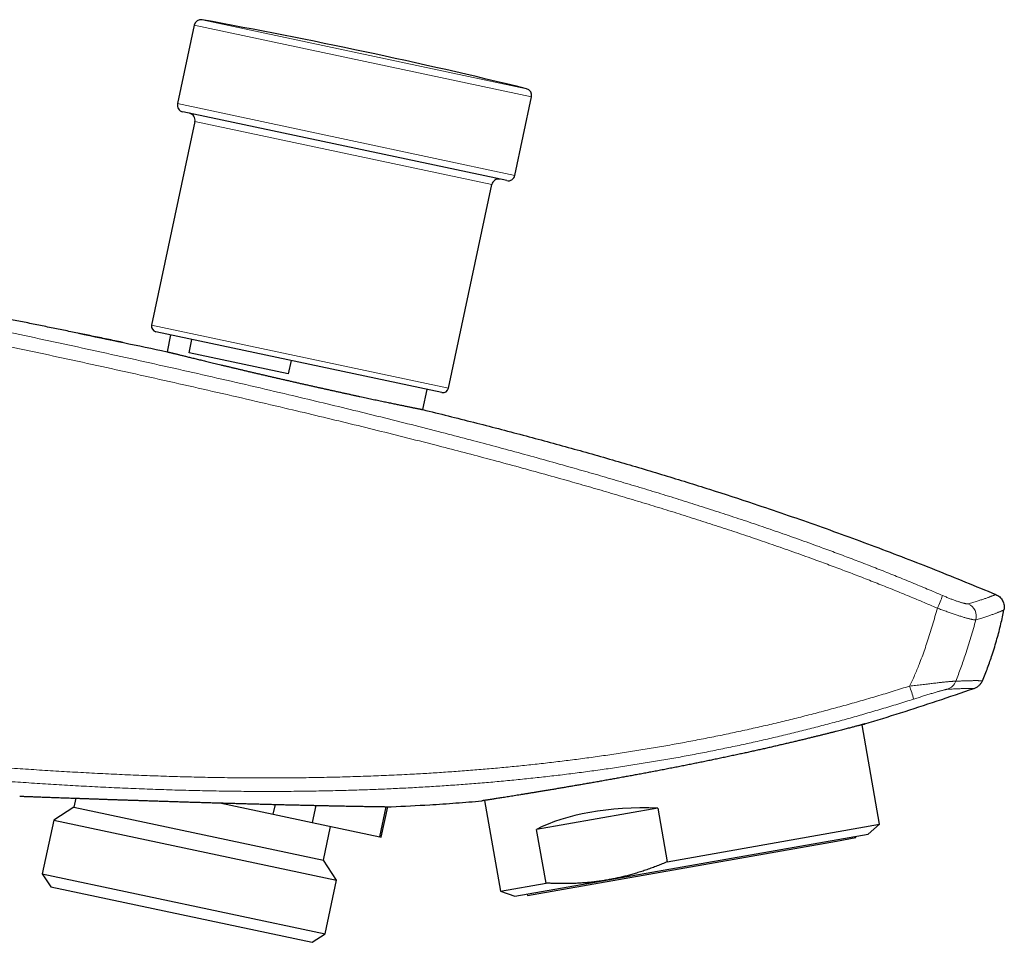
# Model space of a CAD drawing. Header units: millimetres. Extents: x 8 to 835, y 12 to 422.
# Tile 25 of 25: x 747 to 818, y 336 to 403. Entities that reach past the tile are written whole.
import ezdxf

# ---------------------------------------------------------------- set-up
doc = ezdxf.new("R2010")
doc.units = ezdxf.units.MM

msp = doc.modelspace()

# ---------------------------------------------------------------- linework, layer by layer
at = {"color": 252, "linetype": 'Continuous', "lineweight": 0}
for p, q in [((783.541, 397.83), (760.036, 402.826)), ((783.911, 397.24), (759.458, 402.438)), ((782.701, 391.548), (758.248, 396.746)), ((781.026, 390.882), (759.507, 395.456)), ((777.887, 376.112), (756.367, 380.686))]:
    msp.add_line(p, q, dxfattribs=at)
at = {"color": 7, "linetype": 'Continuous', "lineweight": 30}
for p, q in [((759.458, 402.438), (758.248, 396.746)), ((782.701, 391.548), (783.911, 397.24)), ((782.108, 391.163), (758.633, 396.153)), ((759.507, 395.456), (756.367, 380.686)), ((777.887, 376.112), (781.026, 390.882)), ((777.412, 375.804), (756.676, 380.211)), ((757.751, 379.983), (757.491, 378.759)), ((759.085, 378.677), (759.293, 379.655)), ((766.273, 377.149), (759.085, 378.677)), ((766.481, 378.127), (766.273, 377.149)), ((776.025, 374.566), (776.336, 376.032)), ((809.137, 344.496), (807.864, 351.72)), ((750.866, 346.389), (750.73, 345.744)), ((780.304, 346.196), (780.309, 346.197)), ((780.502, 346.227), (781.661, 339.651)), ((750.73, 345.744), (749.274, 344.799)), ((750.73, 345.744), (768.825, 341.898)), ((761.324, 346.048), (765.188, 345.227)), ((765.188, 345.227), (765.339, 345.938)), ((768.281, 345.868), (768.017, 344.626)), ((772.908, 343.586), (773.373, 345.774)), ((773.013, 343.564), (773.483, 345.772)), ((793.061, 345.674), (784.276, 344.125)), ((793.061, 345.674), (793.747, 341.782)), ((749.274, 344.799), (748.448, 340.913)), ((749.274, 344.799), (769.771, 340.442)), ((765.188, 345.227), (768.017, 344.626)), ((768.017, 344.626), (772.908, 343.586)), ((768.825, 341.898), (769.345, 344.343)), ((784.962, 340.233), (784.276, 344.125)), ((793.747, 341.782), (809.137, 344.496)), ((808.297, 343.791), (809.137, 344.496)), ((772.908, 343.586), (773.013, 343.564)), ((783.613, 339.337), (806.001, 343.284)), ((789.45, 340.468), (808.297, 343.791)), ((806.001, 343.284), (807.411, 343.533)), ((807.411, 343.533), (807.393, 343.631)), ((769.771, 340.442), (768.825, 341.898)), ((748.448, 340.913), (749.064, 339.964)), ((748.448, 340.913), (768.945, 336.556)), ((768.945, 336.556), (769.771, 340.442)), ((782.692, 339.276), (789.45, 340.468)), ((749.064, 339.964), (767.996, 335.94)), ((781.661, 339.651), (784.962, 340.233)), ((781.661, 339.651), (782.692, 339.276)), ((783.596, 339.435), (783.613, 339.337)), ((767.996, 335.94), (768.945, 336.556))]:
    msp.add_line(p, q, dxfattribs=at)
for centre, radius, start, end in [((759.947, 402.334), 0.5, 79.72128, 168), ((688.661, 9.246), 400, 76.27872, 79.72128), ((783.422, 397.344), 0.5, 348, 76.27872), ((758.737, 396.642), 0.5, 168, 258), ((759.018, 395.56), 0.5, 348, 78), ((781.515, 390.778), 0.5, 78, 168), ((782.212, 391.652), 0.5, 258, 348), ((756.759, 380.603), 0.4, 168, 258), ((777.495, 376.195), 0.4, 258, 348)]:
    msp.add_arc(centre, radius, start, end, dxfattribs=at)
at = {"color": 252, "linetype": 'Continuous', "lineweight": 0}
for centre, radius, start, end in [((793.28, 369.012), 21.907, 336.19261, 338.78133), ((815.135, 359.57), 1.011, 345.43729, 64.86745), ((813.733, 355.223), 0.99, 289.39748, 339.07966), ((785.776, 346.169), 26.866, 15.99784, 18.10975)]:
    msp.add_arc(centre, radius, start, end, dxfattribs=at)
at = {"color": 7, "linetype": 'Continuous', "lineweight": 30}
msp.add_ellipse((796.017, 338.573), major_axis=(14.406, -2.446), ratio=0.46383, start_param=1.85536, end_param=2.597722, dxfattribs=at)
for points, knots in [([(754.282, 379.433), (754.271, 379.435), (753.892, 379.514), (753.141, 379.67), (752.063, 379.892), (751.013, 380.108), (749.992, 380.317), (748.962, 380.527), (747.922, 380.738), (746.873, 380.95), (745.814, 381.163), (744.746, 381.377), (743.668, 381.593), (742.58, 381.809), (741.481, 382.028), (740.373, 382.247), (739.255, 382.468), (738.126, 382.69), (737.018, 382.908), (735.933, 383.12), (734.87, 383.328), (733.969, 383.504), (733.423, 383.61), (733.234, 383.647)], [0, 0, 0, 0, 0.001527, 0.05412, 0.107225, 0.155352, 0.203905, 0.252887, 0.302306, 0.352166, 0.402475, 0.453236, 0.504457, 0.556142, 0.608299, 0.660932, 0.714048, 0.767653, 0.821751, 0.871781, 0.922236, 0.97312, 1, 1, 1, 1]), ([(751.071, 380.096), (752.154, 379.873), (754.296, 379.432), (756.435, 378.982), (757.491, 378.759)], [0, 0, 0, 0, 0.506027, 1, 1, 1, 1]), ([(757.491, 378.759), (757.492, 378.759), (757.493, 378.759), (757.504, 378.756), (757.522, 378.752), (757.547, 378.746), (757.579, 378.738), (757.618, 378.728), (757.664, 378.716), (757.719, 378.703), (757.78, 378.688), (757.85, 378.671), (757.926, 378.652), (758.009, 378.631), (758.098, 378.61), (758.192, 378.586), (758.293, 378.562), (758.4, 378.535), (758.515, 378.507), (758.636, 378.477), (758.765, 378.446), (758.901, 378.412), (759.044, 378.377), (759.194, 378.341), (759.349, 378.303), (759.51, 378.264), (759.674, 378.224), (759.841, 378.183), (760.014, 378.141), (760.192, 378.098), (760.376, 378.053), (760.567, 378.007), (760.763, 377.96), (760.966, 377.911), (761.174, 377.861), (761.387, 377.81), (761.605, 377.758), (761.825, 377.705), (762.046, 377.653), (762.268, 377.6), (762.494, 377.546), (762.723, 377.492), (762.957, 377.437), (763.195, 377.38), (763.437, 377.323), (763.684, 377.265), (763.934, 377.207), (764.187, 377.148), (764.443, 377.088), (764.697, 377.029), (764.951, 376.97), (765.202, 376.912), (765.455, 376.853), (765.71, 376.795), (765.967, 376.736), (766.226, 376.677), (766.487, 376.617), (766.75, 376.557), (767.014, 376.497), (767.279, 376.437), (767.543, 376.378), (767.804, 376.319), (768.061, 376.261), (768.314, 376.205), (768.566, 376.148), (768.818, 376.093), (769.068, 376.037), (769.319, 375.982), (769.569, 375.926), (769.819, 375.872), (770.067, 375.817), (770.313, 375.763), (770.557, 375.71), (770.795, 375.659), (771.026, 375.609), (771.252, 375.56), (771.475, 375.512), (771.694, 375.465), (771.911, 375.418), (772.125, 375.373), (772.336, 375.328), (772.544, 375.284), (772.748, 375.24), (772.948, 375.198), (773.143, 375.157), (773.331, 375.118), (773.511, 375.08), (773.684, 375.044), (773.852, 375.009), (774.015, 374.975), (774.173, 374.942), (774.326, 374.911), (774.474, 374.88), (774.617, 374.851), (774.754, 374.822), (774.885, 374.796), (775.009, 374.77), (775.125, 374.746), (775.234, 374.724), (775.334, 374.704), (775.428, 374.685), (775.516, 374.667), (775.597, 374.651), (775.672, 374.636), (775.74, 374.622), (775.801, 374.61), (775.856, 374.599), (775.902, 374.589), (775.942, 374.582), (775.973, 374.576), (775.996, 374.571), (776.013, 374.568), (776.023, 374.566), (776.024, 374.566), (776.025, 374.566)], [0, 0, 0, 0, 0.008786, 0.017573, 0.026359, 0.035206, 0.044055, 0.052902, 0.061941, 0.070982, 0.080022, 0.089128, 0.098235, 0.107341, 0.116127, 0.124915, 0.133701, 0.142547, 0.151396, 0.160243, 0.169282, 0.178323, 0.187362, 0.196468, 0.205575, 0.214681, 0.22347, 0.23226, 0.241049, 0.249898, 0.25875, 0.267599, 0.276641, 0.285685, 0.294727, 0.303836, 0.312946, 0.322055, 0.330847, 0.339641, 0.348433, 0.357286, 0.366141, 0.374995, 0.384041, 0.393088, 0.402134, 0.411247, 0.420361, 0.429474, 0.438266, 0.44706, 0.455852, 0.464705, 0.47356, 0.482414, 0.49146, 0.500508, 0.509554, 0.518667, 0.527781, 0.536894, 0.545683, 0.554474, 0.563263, 0.572114, 0.580966, 0.589816, 0.598859, 0.607904, 0.616947, 0.626057, 0.635168, 0.644278, 0.653065, 0.661854, 0.670641, 0.679489, 0.688339, 0.697187, 0.706228, 0.715271, 0.724312, 0.733419, 0.742528, 0.751635, 0.760423, 0.769213, 0.778, 0.786849, 0.7957, 0.804549, 0.81359, 0.822633, 0.831675, 0.840782, 0.849892, 0.859, 0.867789, 0.87658, 0.885369, 0.894219, 0.90307, 0.91192, 0.920963, 0.930007, 0.93905, 0.948159, 0.95727, 0.966379, 0.974773, 0.983166, 0.991583, 1, 1, 1, 1]), ([(776.025, 374.566), (777.254, 374.261), (779.682, 373.66), (783.267, 372.726), (786.76, 371.778), (790.172, 370.81), (793.514, 369.818), (796.798, 368.797), (800.438, 367.613), (804.44, 366.24), (808.815, 364.644), (813.19, 362.959), (816.094, 361.764), (817.556, 361.162)], [0, 0, 0, 0, 0.086995, 0.171713, 0.254452, 0.335515, 0.415206, 0.493828, 0.571688, 0.678063, 0.784374, 0.89142, 1, 1, 1, 1]), ([(816.585, 354.901), (816.715, 355.217), (816.971, 355.837), (817.324, 356.85), (817.645, 357.908), (817.927, 358.995), (818.078, 359.7), (818.151, 360.038)], [0, 0, 0, 0, 0.1901295, 0.3742504, 0.5976374, 0.8071321, 1, 1, 1, 1]), ([(808.058, 351.772), (808.925, 352.039), (810.676, 352.58), (813.32, 353.442), (815.093, 354.044), (815.99, 354.349)], [0, 0, 0, 0, 0.326318, 0.659321, 1, 1, 1, 1]), ([(808.058, 351.772), (808.057, 351.771), (808.055, 351.771), (808.038, 351.766), (808.012, 351.759), (807.976, 351.75), (807.929, 351.737), (807.871, 351.722), (807.804, 351.704), (807.725, 351.683), (807.634, 351.659), (807.53, 351.632), (807.415, 351.601), (807.291, 351.569), (807.159, 351.534), (807.019, 351.498), (806.87, 351.459), (806.711, 351.417), (806.543, 351.374), (806.365, 351.328), (806.178, 351.28), (805.979, 351.229), (805.767, 351.175), (805.542, 351.118), (805.307, 351.059), (805.067, 350.998), (804.822, 350.937), (804.573, 350.876), (804.316, 350.812), (804.051, 350.747), (803.777, 350.68), (803.497, 350.613), (803.211, 350.544), (802.914, 350.473), (802.604, 350.4), (802.281, 350.324), (801.951, 350.247), (801.621, 350.17), (801.289, 350.094), (800.957, 350.018), (800.62, 349.942), (800.277, 349.865), (799.928, 349.788), (799.576, 349.71), (799.221, 349.632), (798.858, 349.554), (798.483, 349.473), (798.097, 349.391), (797.708, 349.309), (797.323, 349.228), (796.941, 349.149), (796.564, 349.072), (796.185, 348.994), (795.804, 348.917), (795.42, 348.84), (795.036, 348.764), (794.653, 348.688), (794.265, 348.612), (793.868, 348.535), (793.465, 348.457), (793.061, 348.38), (792.666, 348.305), (792.278, 348.232), (791.899, 348.161), (791.521, 348.091), (791.145, 348.022), (790.772, 347.953), (790.401, 347.886), (790.033, 347.819), (789.662, 347.752), (789.288, 347.686), (788.912, 347.619), (788.541, 347.553), (788.18, 347.49), (787.83, 347.429), (787.491, 347.37), (787.157, 347.312), (786.828, 347.256), (786.505, 347.201), (786.187, 347.147), (785.876, 347.094), (785.566, 347.042), (785.258, 346.991), (784.952, 346.94), (784.654, 346.89), (784.369, 346.843), (784.096, 346.799), (783.836, 346.756), (783.583, 346.715), (783.339, 346.675), (783.103, 346.637), (782.875, 346.601), (782.656, 346.565), (782.443, 346.531), (782.235, 346.498), (782.034, 346.466), (781.844, 346.436), (781.666, 346.408), (781.502, 346.383), (781.35, 346.359), (781.209, 346.337), (781.077, 346.316), (780.955, 346.297), (780.843, 346.28), (780.742, 346.264), (780.649, 346.25), (780.566, 346.237), (780.493, 346.226), (780.432, 346.216), (780.384, 346.209), (780.348, 346.203), (780.323, 346.199), (780.307, 346.197), (780.305, 346.197), (780.304, 346.196)], [0, 0, 0, 0, 0.008774, 0.017552, 0.02633, 0.035104, 0.043948, 0.052792, 0.0615, 0.070208, 0.079434, 0.088665, 0.097895, 0.107122, 0.115896, 0.124674, 0.133451, 0.142225, 0.151, 0.159777, 0.168555, 0.177329, 0.186552, 0.19578, 0.205007, 0.214231, 0.223025, 0.231823, 0.24062, 0.249414, 0.258278, 0.267141, 0.275869, 0.284597, 0.293842, 0.30309, 0.312339, 0.321583, 0.330394, 0.339209, 0.348024, 0.356835, 0.365716, 0.374598, 0.383342, 0.392087, 0.401353, 0.410622, 0.419892, 0.429157, 0.437956, 0.446758, 0.45556, 0.464359, 0.473227, 0.482096, 0.490828, 0.49956, 0.508813, 0.518069, 0.527326, 0.536578, 0.545364, 0.554153, 0.562942, 0.571728, 0.580513, 0.589302, 0.598091, 0.606877, 0.616114, 0.625355, 0.634597, 0.643834, 0.652621, 0.661411, 0.670202, 0.678989, 0.687776, 0.696566, 0.705357, 0.714144, 0.723382, 0.732624, 0.741867, 0.751105, 0.759897, 0.768693, 0.777488, 0.78628, 0.795072, 0.803867, 0.812663, 0.821455, 0.830699, 0.839946, 0.849194, 0.858438, 0.867232, 0.87603, 0.884828, 0.893622, 0.902416, 0.911214, 0.920011, 0.928806, 0.938052, 0.947303, 0.956554, 0.9658, 0.974349, 0.9829, 0.991452, 1, 1, 1, 1]), ([(807.991, 351.754), (807.999, 351.756), (808.019, 351.761), (808.04, 351.767), (808.055, 351.771), (808.057, 351.771), (808.058, 351.772)], [0, 0, 0, 0, 0.187536, 0.457847, 0.728924, 1, 1, 1, 1]), ([(746.808, 346.535), (746.809, 346.535), (746.811, 346.535), (746.827, 346.535), (746.852, 346.534), (746.887, 346.532), (746.932, 346.531), (746.988, 346.528), (747.055, 346.526), (747.133, 346.523), (747.221, 346.52), (747.319, 346.516), (747.428, 346.512), (747.546, 346.508), (747.672, 346.503), (747.806, 346.499), (747.949, 346.493), (748.101, 346.488), (748.263, 346.482), (748.433, 346.476), (748.612, 346.469), (748.802, 346.462), (749.005, 346.455), (749.22, 346.447), (749.444, 346.439), (749.674, 346.431), (749.908, 346.423), (750.147, 346.414), (750.393, 346.406), (750.647, 346.397), (750.907, 346.387), (751.174, 346.378), (751.448, 346.368), (751.733, 346.358), (752.03, 346.348), (752.337, 346.337), (752.651, 346.326), (752.968, 346.315), (753.286, 346.304), (753.606, 346.293), (753.931, 346.282), (754.261, 346.271), (754.595, 346.26), (754.933, 346.249), (755.275, 346.237), (755.627, 346.226), (755.988, 346.214), (756.358, 346.202), (756.731, 346.189), (757.103, 346.177), (757.473, 346.166), (757.841, 346.154), (758.211, 346.142), (758.583, 346.131), (758.957, 346.119), (759.332, 346.108), (759.705, 346.096), (760.084, 346.085), (760.47, 346.073), (760.864, 346.062), (761.257, 346.05), (761.644, 346.039), (762.024, 346.028), (762.398, 346.017), (762.771, 346.007), (763.142, 345.997), (763.512, 345.987), (763.879, 345.977), (764.24, 345.967), (764.605, 345.957), (764.972, 345.948), (765.343, 345.938), (765.71, 345.929), (766.066, 345.92), (766.411, 345.912), (766.745, 345.904), (767.075, 345.896), (767.4, 345.888), (767.72, 345.881), (768.034, 345.874), (768.34, 345.867), (768.644, 345.86), (768.948, 345.853), (769.25, 345.847), (769.544, 345.841), (769.824, 345.835), (770.091, 345.83), (770.345, 345.825), (770.591, 345.82), (770.83, 345.816), (771.061, 345.811), (771.283, 345.807), (771.495, 345.804), (771.702, 345.8), (771.904, 345.797), (772.099, 345.793), (772.284, 345.79), (772.455, 345.788), (772.613, 345.785), (772.757, 345.783), (772.892, 345.781), (773.017, 345.779), (773.132, 345.777), (773.238, 345.776), (773.334, 345.774), (773.421, 345.773), (773.499, 345.772), (773.567, 345.771), (773.624, 345.77), (773.668, 345.77), (773.7, 345.769), (773.721, 345.769), (773.735, 345.769), (773.736, 345.769), (773.737, 345.769)], [0, 0, 0, 0, 0.008626, 0.017255, 0.025884, 0.03451, 0.043205, 0.0519, 0.060797, 0.0697, 0.078608, 0.087516, 0.09642, 0.105316, 0.113942, 0.122571, 0.1312, 0.139826, 0.148451, 0.15708, 0.165709, 0.174335, 0.183399, 0.192467, 0.201535, 0.210599, 0.219284, 0.227971, 0.236658, 0.245342, 0.254026, 0.262714, 0.271401, 0.280085, 0.289204, 0.298327, 0.30745, 0.316569, 0.325376, 0.334186, 0.342996, 0.351803, 0.36061, 0.369421, 0.378231, 0.387038, 0.396286, 0.405538, 0.41479, 0.424038, 0.432967, 0.441899, 0.450832, 0.459761, 0.468759, 0.477758, 0.486621, 0.495483, 0.504864, 0.514249, 0.523633, 0.533014, 0.542016, 0.551022, 0.560027, 0.569029, 0.578103, 0.587176, 0.59611, 0.605045, 0.614511, 0.62398, 0.63345, 0.642915, 0.651905, 0.660899, 0.669892, 0.678882, 0.687944, 0.697006, 0.705927, 0.714848, 0.72431, 0.733776, 0.743242, 0.752703, 0.761591, 0.770483, 0.779375, 0.788263, 0.797223, 0.806184, 0.815004, 0.823824, 0.833184, 0.842549, 0.851913, 0.861274, 0.870009, 0.878747, 0.887486, 0.896221, 0.904956, 0.913695, 0.922433, 0.931168, 0.940366, 0.949568, 0.95877, 0.967968, 0.975975, 0.983984, 0.991993, 1, 1, 1, 1]), ([(773.737, 345.769), (774.667, 345.813), (776.232, 345.887), (778.421, 346.036), (779.68, 346.143), (780.304, 346.196)], [0, 0, 0, 0, 0.42437, 0.714264, 1, 1, 1, 1]), ([(793.747, 341.782), (793.626, 341.73), (793.382, 341.627), (793.014, 341.479), (792.643, 341.338), (792.269, 341.204), (791.893, 341.078), (791.528, 340.964), (791.175, 340.861), (790.834, 340.768), (790.49, 340.682), (790.145, 340.604), (789.798, 340.531), (789.566, 340.489), (789.45, 340.468)], [0, 0, 0, 0, 0.087843, 0.175691, 0.263533, 0.351598, 0.43967, 0.527734, 0.606336, 0.684944, 0.763546, 0.842362, 0.921184, 1, 1, 1, 1]), ([(789.45, 340.468), (789.328, 340.447), (789.083, 340.405), (788.715, 340.353), (788.345, 340.307), (787.974, 340.27), (787.602, 340.24), (787.228, 340.218), (786.853, 340.203), (786.476, 340.195), (786.098, 340.194), (785.719, 340.2), (785.341, 340.213), (785.088, 340.226), (784.962, 340.233)], [0, 0, 0, 0, 0.082739, 0.165486, 0.248225, 0.331218, 0.414217, 0.49721, 0.580906, 0.664608, 0.748304, 0.8322, 0.916102, 1, 1, 1, 1])]:
    msp.add_open_spline(points, degree=3, knots=knots, dxfattribs=at)
at = {"color": 252, "linetype": 'Continuous', "lineweight": 0}
for points, knots in [([(732.853, 382.93), (734.096, 382.674), (736.58, 382.163), (740.306, 381.387), (743.719, 380.668), (746.82, 380.007), (749.61, 379.407), (752.399, 378.8), (755.186, 378.186), (757.971, 377.564), (760.755, 376.934), (763.536, 376.294), (766.13, 375.686), (768.538, 375.113), (770.759, 374.576), (772.979, 374.03), (775.196, 373.475), (777.287, 372.941), (779.254, 372.429), (781.095, 371.942), (782.935, 371.446), (784.772, 370.941), (786.504, 370.456), (788.132, 369.991), (789.657, 369.548), (791.179, 369.097), (792.699, 368.638), (794.216, 368.171), (795.731, 367.695), (797.242, 367.21), (798.751, 366.716), (800.257, 366.211), (801.758, 365.696), (803.256, 365.169), (804.629, 364.674), (805.879, 364.214), (807.005, 363.79), (808.129, 363.359), (809.25, 362.921), (810.368, 362.474), (811.483, 362.019), (812.595, 361.556), (813.333, 361.241), (813.702, 361.083)], [0, 0, 0, 0, 0.045362, 0.090724, 0.136086, 0.170107, 0.204129, 0.238151, 0.272172, 0.306194, 0.340216, 0.374239, 0.408261, 0.435507, 0.462755, 0.490002, 0.517249, 0.544495, 0.567206, 0.589916, 0.612627, 0.635337, 0.658048, 0.676974, 0.695901, 0.714828, 0.733755, 0.752681, 0.771607, 0.790536, 0.809465, 0.828395, 0.847324, 0.866253, 0.885181, 0.899528, 0.913875, 0.928222, 0.942569, 0.956926, 0.971284, 0.985642, 1, 1, 1, 1]), ([(813.323, 360.169), (812.961, 360.324), (812.235, 360.633), (811.142, 361.088), (810.047, 361.535), (808.948, 361.974), (807.845, 362.405), (806.739, 362.829), (805.631, 363.246), (804.397, 363.701), (803.036, 364.192), (801.547, 364.716), (800.055, 365.228), (798.558, 365.73), (797.059, 366.222), (795.556, 366.704), (794.051, 367.177), (792.543, 367.642), (791.033, 368.098), (789.52, 368.546), (788.005, 368.987), (786.375, 369.452), (784.63, 369.942), (782.768, 370.453), (780.905, 370.955), (779.039, 371.449), (777.053, 371.964), (774.948, 372.501), (772.722, 373.058), (770.495, 373.605), (768.265, 374.143), (765.847, 374.718), (763.241, 375.327), (760.446, 375.969), (757.649, 376.601), (754.851, 377.225), (752.05, 377.841), (749.248, 378.45), (746.445, 379.052), (743.325, 379.715), (739.89, 380.437), (736.139, 381.218), (733.636, 381.732), (732.385, 381.989)], [0, 0, 0, 0, 0.014094, 0.028188, 0.042283, 0.056377, 0.070482, 0.084587, 0.098693, 0.112798, 0.131593, 0.150388, 0.169184, 0.187981, 0.206777, 0.225571, 0.244364, 0.263156, 0.28195, 0.300743, 0.319536, 0.338328, 0.361317, 0.384306, 0.407295, 0.430284, 0.453273, 0.480595, 0.507917, 0.535239, 0.562562, 0.589884, 0.624035, 0.658186, 0.692338, 0.726489, 0.760639, 0.79479, 0.828941, 0.863092, 0.908728, 0.954364, 1, 1, 1, 1]), ([(815.565, 360.486), (815.622, 360.502), (815.737, 360.534), (815.9, 360.581), (816.055, 360.627), (816.203, 360.673), (816.344, 360.717), (816.477, 360.76), (816.602, 360.802), (816.72, 360.842), (816.83, 360.88), (816.932, 360.917), (817.027, 360.952), (817.114, 360.985), (817.194, 361.015), (817.266, 361.043), (817.33, 361.068), (817.387, 361.092), (817.438, 361.112), (817.481, 361.13), (817.515, 361.144), (817.538, 361.154), (817.553, 361.161), (817.555, 361.162), (817.556, 361.162)], [0, 0, 0, 0, 0.044347, 0.088694, 0.133042, 0.177389, 0.221778, 0.266168, 0.310559, 0.354948, 0.399341, 0.443735, 0.488129, 0.532522, 0.576961, 0.621402, 0.665842, 0.710281, 0.758548, 0.806816, 0.855083, 0.903389, 0.951695, 1, 1, 1, 1]), ([(813.702, 361.083), (813.744, 361.065), (813.827, 361.03), (813.952, 360.978), (814.076, 360.927), (814.198, 360.878), (814.318, 360.831), (814.436, 360.786), (814.551, 360.744), (814.662, 360.704), (814.769, 360.666), (814.871, 360.632), (814.968, 360.601), (815.058, 360.574), (815.143, 360.55), (815.222, 360.529), (815.294, 360.512), (815.358, 360.498), (815.415, 360.488), (815.465, 360.482), (815.507, 360.48), (815.541, 360.481), (815.557, 360.484), (815.565, 360.486)], [0, 0, 0, 0, 0.0481658, 0.0964945, 0.1448763, 0.1932006, 0.2413625, 0.2894874, 0.3377812, 0.3861303, 0.4344204, 0.4825421, 0.5301038, 0.5778316, 0.6256154, 0.6733424, 0.7209034, 0.7681211, 0.8154999, 0.8629347, 0.9103159, 0.9575357, 1, 1, 1, 1]), ([(811.312, 354.52), (811.374, 354.649), (811.5, 354.907), (811.676, 355.299), (811.844, 355.695), (812.023, 356.139), (812.211, 356.633), (812.405, 357.176), (812.597, 357.741), (812.786, 358.329), (812.973, 358.94), (813.152, 359.553), (813.266, 359.963), (813.323, 360.169)], [0, 0, 0, 0, 0.071619, 0.143255, 0.214899, 0.286527, 0.382545, 0.478574, 0.574597, 0.680911, 0.787225, 0.893612, 1, 1, 1, 1]), ([(816.114, 359.316), (816.103, 359.315), (816.082, 359.314), (816.039, 359.317), (815.99, 359.322), (815.932, 359.331), (815.867, 359.343), (815.794, 359.359), (815.714, 359.378), (815.625, 359.4), (815.53, 359.425), (815.427, 359.453), (815.318, 359.485), (815.203, 359.519), (815.083, 359.556), (814.956, 359.596), (814.823, 359.638), (814.686, 359.683), (814.545, 359.731), (814.4, 359.78), (814.252, 359.831), (814.102, 359.884), (813.949, 359.939), (813.794, 359.994), (813.637, 360.052), (813.48, 360.11), (813.376, 360.149), (813.323, 360.169)], [0, 0, 0, 0, 0.042462, 0.081863, 0.121385, 0.16097, 0.200553, 0.240075, 0.279476, 0.31919, 0.359028, 0.39893, 0.438832, 0.478671, 0.518385, 0.558476, 0.598696, 0.63898, 0.679265, 0.719485, 0.759578, 0.799544, 0.839634, 0.879787, 0.919942, 0.960033, 1, 1, 1, 1]), ([(818.151, 360.038), (818.15, 360.038), (818.149, 360.038), (818.14, 360.034), (818.127, 360.028), (818.107, 360.02), (818.082, 360.009), (818.052, 359.996), (818.016, 359.981), (817.972, 359.963), (817.918, 359.94), (817.852, 359.913), (817.779, 359.883), (817.697, 359.851), (817.608, 359.815), (817.511, 359.778), (817.406, 359.739), (817.293, 359.697), (817.172, 359.654), (817.044, 359.61), (816.909, 359.564), (816.765, 359.516), (816.614, 359.468), (816.455, 359.418), (816.289, 359.368), (816.173, 359.333), (816.114, 359.316)], [0, 0, 0, 0, 0.036163, 0.072327, 0.108498, 0.144669, 0.180864, 0.217058, 0.25326, 0.289462, 0.333842, 0.378221, 0.422613, 0.467006, 0.511435, 0.555863, 0.600304, 0.644745, 0.689125, 0.733504, 0.777895, 0.822286, 0.866709, 0.911132, 0.955566, 1, 1, 1, 1]), ([(816.114, 359.316), (816.055, 359.106), (815.937, 358.685), (815.753, 358.057), (815.56, 357.431), (815.374, 356.851), (815.195, 356.319), (815.023, 355.833), (814.846, 355.349), (814.72, 355.029), (814.657, 354.869)], [0, 0, 0, 0, 0.139911, 0.279821, 0.41981, 0.559799, 0.669802, 0.779804, 0.889903, 1, 1, 1, 1]), ([(811.312, 354.52), (811.385, 354.528), (811.53, 354.545), (811.749, 354.57), (811.966, 354.595), (812.181, 354.619), (812.393, 354.644), (812.593, 354.667), (812.781, 354.689), (812.958, 354.71), (813.13, 354.73), (813.297, 354.749), (813.459, 354.767), (813.604, 354.783), (813.734, 354.798), (813.85, 354.81), (813.96, 354.821), (814.065, 354.832), (814.162, 354.841), (814.254, 354.849), (814.339, 354.857), (814.416, 354.862), (814.485, 354.867), (814.544, 354.87), (814.592, 354.871), (814.631, 354.871), (814.648, 354.87), (814.657, 354.869)], [0, 0, 0, 0, 0.048281, 0.096712, 0.145208, 0.193693, 0.242096, 0.290359, 0.333013, 0.375804, 0.418654, 0.461488, 0.504246, 0.546877, 0.581785, 0.616793, 0.651844, 0.686886, 0.721873, 0.756766, 0.792704, 0.82874, 0.864805, 0.900831, 0.93676, 0.96838, 1, 1, 1, 1]), ([(814.657, 354.869), (814.716, 354.872), (814.834, 354.877), (815, 354.884), (815.158, 354.89), (815.308, 354.896), (815.449, 354.9), (815.582, 354.904), (815.707, 354.907), (815.822, 354.909), (815.929, 354.911), (816.028, 354.912), (816.118, 354.912), (816.199, 354.912), (816.272, 354.911), (816.337, 354.91), (816.394, 354.909), (816.44, 354.907), (816.477, 354.906), (816.507, 354.905), (816.531, 354.904), (816.551, 354.903), (816.566, 354.902), (816.577, 354.902), (816.584, 354.902), (816.584, 354.901), (816.585, 354.901)], [0, 0, 0, 0, 0.044405, 0.08881, 0.133227, 0.177645, 0.222101, 0.266557, 0.311026, 0.355496, 0.399896, 0.444296, 0.488709, 0.533122, 0.577573, 0.622024, 0.666486, 0.710948, 0.747068, 0.783187, 0.819312, 0.855436, 0.891575, 0.927714, 0.963857, 1, 1, 1, 1]), ([(694.904, 353.754), (696.346, 353.589), (699.23, 353.258), (703.556, 352.767), (707.883, 352.281), (711.828, 351.844), (715.391, 351.455), (718.571, 351.114), (721.752, 350.778), (724.722, 350.472), (727.48, 350.194), (730.027, 349.943), (732.575, 349.7), (735.123, 349.465), (737.53, 349.251), (739.797, 349.058), (741.922, 348.886), (743.872, 348.736), (745.644, 348.607), (747.24, 348.497), (748.837, 348.394), (750.435, 348.298), (752.036, 348.21), (753.638, 348.13), (755.241, 348.059), (756.845, 347.998), (758.45, 347.947), (760.055, 347.907), (761.66, 347.878), (763.23, 347.861), (764.765, 347.855), (766.265, 347.861), (767.764, 347.877), (769.264, 347.904), (770.764, 347.943), (772.264, 347.993), (773.763, 348.055), (775.166, 348.125), (776.471, 348.199), (777.679, 348.277), (778.887, 348.364), (780.094, 348.459), (781.3, 348.563), (782.505, 348.676), (783.71, 348.799), (784.913, 348.931), (786.116, 349.073), (787.319, 349.225), (788.524, 349.387), (789.73, 349.559), (790.934, 349.742), (792.136, 349.934), (793.342, 350.138), (794.549, 350.352), (795.759, 350.578), (796.967, 350.815), (798.173, 351.063), (799.377, 351.321), (800.578, 351.59), (801.777, 351.87), (802.973, 352.161), (804.167, 352.463), (805.36, 352.777), (806.555, 353.102), (807.749, 353.439), (808.94, 353.788), (810.128, 354.147), (810.917, 354.396), (811.312, 354.52)], [0, 0, 0, 0, 0.0371008, 0.0742015, 0.1113025, 0.1484035, 0.17566, 0.2029165, 0.2301729, 0.2574293, 0.2792349, 0.3010407, 0.3228464, 0.3446521, 0.3664576, 0.3846288, 0.4028, 0.4209712, 0.4346022, 0.4482333, 0.4618644, 0.4754953, 0.4891684, 0.5028416, 0.5165148, 0.5301878, 0.543869, 0.5575505, 0.571232, 0.5849131, 0.5976899, 0.6104669, 0.623244, 0.6360207, 0.648809, 0.6615977, 0.6743864, 0.6871746, 0.6974908, 0.7078073, 0.718124, 0.7284405, 0.7387566, 0.7490732, 0.7593903, 0.7697075, 0.7800245, 0.7903411, 0.800718, 0.8110955, 0.8214732, 0.8318507, 0.8422276, 0.8527166, 0.8632062, 0.8736961, 0.8841857, 0.8946746, 0.9051638, 0.9156536, 0.9261437, 0.9366335, 0.9471227, 0.9576977, 0.9682734, 0.9788493, 0.989425, 1, 1, 1, 1]), ([(814.062, 354.289), (814.055, 354.289), (814.043, 354.288), (814.013, 354.284), (813.971, 354.276), (813.914, 354.263), (813.847, 354.247), (813.773, 354.229), (813.691, 354.207), (813.603, 354.183), (813.509, 354.157), (813.41, 354.128), (813.296, 354.096), (813.167, 354.058), (813.023, 354.014), (812.873, 353.969), (812.719, 353.922), (812.563, 353.875), (812.406, 353.826), (812.248, 353.777), (812.087, 353.726), (811.926, 353.676), (811.764, 353.625), (811.656, 353.59), (811.602, 353.573)], [0, 0, 0, 0, 0.0291407, 0.0582819, 0.1003166, 0.1425002, 0.1847043, 0.2267671, 0.2674622, 0.3082835, 0.3491714, 0.3900374, 0.4307702, 0.4828715, 0.5351253, 0.587463, 0.6397775, 0.6919301, 0.7431615, 0.7945046, 0.8459202, 0.8973543, 0.9487401, 1, 1, 1, 1]), ([(815.99, 354.349), (815.99, 354.349), (815.988, 354.349), (815.976, 354.35), (815.957, 354.35), (815.929, 354.351), (815.893, 354.351), (815.85, 354.351), (815.799, 354.351), (815.742, 354.351), (815.677, 354.35), (815.603, 354.349), (815.522, 354.347), (815.431, 354.345), (815.333, 354.342), (815.225, 354.339), (815.11, 354.334), (814.985, 354.33), (814.853, 354.324), (814.712, 354.318), (814.562, 354.312), (814.404, 354.305), (814.238, 354.297), (814.12, 354.292), (814.062, 354.289)], [0, 0, 0, 0, 0.048201, 0.096404, 0.144605, 0.192831, 0.241058, 0.289283, 0.333678, 0.378075, 0.422471, 0.466866, 0.51131, 0.555755, 0.6002, 0.644644, 0.689037, 0.733431, 0.777825, 0.822218, 0.866663, 0.911109, 0.955555, 1, 1, 1, 1]), ([(811.602, 353.573), (811.22, 353.453), (810.455, 353.212), (809.303, 352.864), (808.149, 352.525), (806.992, 352.197), (805.831, 351.879), (804.666, 351.572), (803.498, 351.274), (802.327, 350.987), (801.154, 350.71), (799.98, 350.444), (798.803, 350.188), (797.626, 349.943), (796.446, 349.708), (795.264, 349.483), (794.08, 349.268), (792.893, 349.063), (791.704, 348.868), (790.513, 348.682), (789.321, 348.507), (788.119, 348.34), (786.908, 348.182), (785.687, 348.033), (784.465, 347.894), (783.242, 347.764), (782.018, 347.645), (780.793, 347.534), (779.567, 347.434), (778.341, 347.342), (777.114, 347.259), (775.884, 347.184), (774.651, 347.118), (773.416, 347.061), (772.18, 347.011), (770.944, 346.97), (769.582, 346.933), (768.094, 346.904), (766.482, 346.884), (764.869, 346.878), (763.26, 346.883), (761.656, 346.901), (760.057, 346.929), (758.458, 346.969), (756.859, 347.02), (755.259, 347.08), (753.66, 347.15), (752.062, 347.229), (750.464, 347.317), (748.867, 347.412), (747.271, 347.514), (745.675, 347.624), (743.902, 347.752), (741.953, 347.902), (739.827, 348.074), (737.56, 348.266), (735.152, 348.479), (732.604, 348.714), (730.057, 348.957), (727.51, 349.207), (724.74, 349.485), (721.747, 349.793), (718.532, 350.132), (715.317, 350.477), (711.732, 350.868), (707.775, 351.306), (703.447, 351.791), (699.12, 352.281), (696.236, 352.612), (694.793, 352.777)], [0, 0, 0, 0, 0.010215, 0.020431, 0.030646, 0.040862, 0.051077, 0.061312, 0.071548, 0.081784, 0.09202, 0.102256, 0.112471, 0.122686, 0.132902, 0.143117, 0.153332, 0.163565, 0.173799, 0.184033, 0.194267, 0.2045, 0.214944, 0.225387, 0.235831, 0.246275, 0.256718, 0.267161, 0.277604, 0.288047, 0.29849, 0.308933, 0.319436, 0.32994, 0.340444, 0.350948, 0.361451, 0.375148, 0.388846, 0.402543, 0.41624, 0.429823, 0.443406, 0.456989, 0.470572, 0.484164, 0.497756, 0.511348, 0.52494, 0.538522, 0.552103, 0.565685, 0.579267, 0.597381, 0.615494, 0.633608, 0.655338, 0.677069, 0.6988, 0.720531, 0.742262, 0.769716, 0.797171, 0.824625, 0.852079, 0.889059, 0.926039, 0.96302, 1, 1, 1, 1])]:
    msp.add_open_spline(points, degree=3, knots=knots, dxfattribs=at)
at = {"color": 7, "linetype": 'Continuous', "lineweight": 30}
for points in [[(817.556, 361.162), (817.658, 361.107), (817.861, 360.997), (818.071, 360.715), (818.186, 360.383), (818.162, 360.153), (818.151, 360.038)], [(815.99, 354.349), (816.055, 354.376), (816.184, 354.429), (816.35, 354.558), (816.491, 354.714), (816.554, 354.839), (816.585, 354.901)]]:
    msp.add_open_spline(points, degree=3, dxfattribs=at)

doc.saveas('drawing.dxf')
